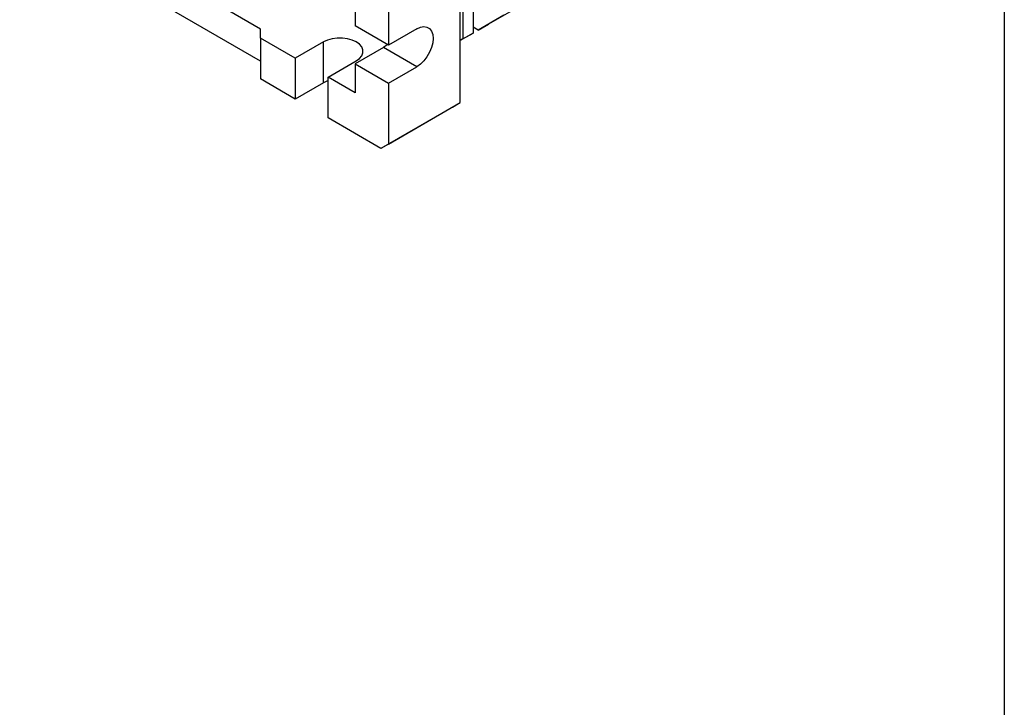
# Model space of a CAD drawing. Header units: millimetres. Extents: x 19 to 819, y 19 to 629.
# Tile 5 of 8: x 683 to 819, y 354 to 449. Entities that reach past the tile are written whole.
import ezdxf

# ---------------------------------------------------------------- set-up
doc = ezdxf.new("R2010")
doc.units = ezdxf.units.MM
doc.header["$LTSCALE"] = 3
doc.linetypes.add('SLD-Solid', pattern=[0])
doc.layers.add('TEXT', color=140, linetype='SLD-Solid', lineweight=25)

msp = doc.modelspace()

# ---------------------------------------------------------------- linework, layer by layer
for p, q in [((744.418, 475.72), (744.418, 446.322)), ((745.832, 474.512), (745.832, 447.138)), ((716.487, 443.259), (683.253, 462.445)), ((744.064, 437.545), (744.064, 456.733)), ((729.569, 453.672), (729.569, 448.119)), ((716.487, 447.669), (711.237, 450.7)), ((734.165, 451.018), (734.165, 445.466)), ((751.489, 450.404), (747.954, 448.362)), ((750.075, 449.587), (746.539, 447.546)), ((716.487, 446.444), (716.487, 447.669)), ((734.165, 445.466), (729.569, 448.119)), ((738.054, 447.711), (734.165, 445.466)), ((745.832, 447.138), (744.064, 446.117)), ((744.418, 446.322), (745.832, 447.138)), ((746.539, 447.546), (745.832, 447.954)), ((746.539, 447.546), (747.954, 448.362)), ((721.296, 443.668), (716.487, 446.444)), ((716.487, 446.444), (716.487, 440.81)), ((725.185, 445.913), (721.296, 443.668)), ((725.185, 440.279), (725.185, 445.913)), ((744.418, 446.322), (744.064, 446.118)), ((733.458, 445.138), (729.569, 442.893)), ((738.054, 442.485), (733.458, 445.138)), ((721.296, 443.668), (721.296, 438.034)), ((725.821, 441.056), (729.71, 443.301)), ((729.569, 442.893), (734.165, 440.24)), ((729.569, 442.893), (729.569, 438.892)), ((734.165, 440.24), (738.054, 442.485)), ((721.296, 438.034), (716.487, 440.81)), ((729.569, 438.892), (725.821, 441.056)), ((725.821, 435.422), (725.821, 441.056)), ((725.185, 440.279), (721.296, 438.034)), ((734.165, 440.24), (734.165, 431.83)), ((743.004, 436.932), (733.104, 431.217)), ((734.165, 431.83), (744.064, 437.545)), ((743.004, 436.932), (744.064, 437.545)), ((733.104, 431.217), (725.821, 435.422)), ((734.165, 431.83), (733.104, 431.217))]:
    msp.add_line(p, q)
at = {"flags": 128}
for points in [[(738.054, 447.711), (738.558, 447.936), (739.036, 448.019), (739.465, 447.955), (739.823, 447.748), (740.093, 447.409), (740.26, 446.953), (740.317, 446.404), (740.26, 445.79), (740.093, 445.141), (739.823, 444.49), (739.465, 443.87), (739.036, 443.311), (738.558, 442.841), (738.054, 442.485)], [(729.71, 443.301), (730.157, 443.624), (730.468, 443.997), (730.627, 444.4), (730.627, 444.814), (730.468, 445.217), (730.157, 445.59), (729.71, 445.913), (729.15, 446.171), (728.504, 446.351), (727.806, 446.443), (727.089, 446.443), (726.391, 446.351), (725.745, 446.171), (725.185, 445.913)], [(734.023, 445.548), (733.961, 445.495), (733.458, 445.138)], [(725.821, 440.564), (725.745, 440.537), (725.185, 440.279)]]:
    msp.add_lwpolyline(points, dxfattribs=at)
at = {"layer": 'TEXT'}
msp.add_line((819.15, 628.65), (819.15, 19.05), dxfattribs=at)

doc.saveas('drawing.dxf')
